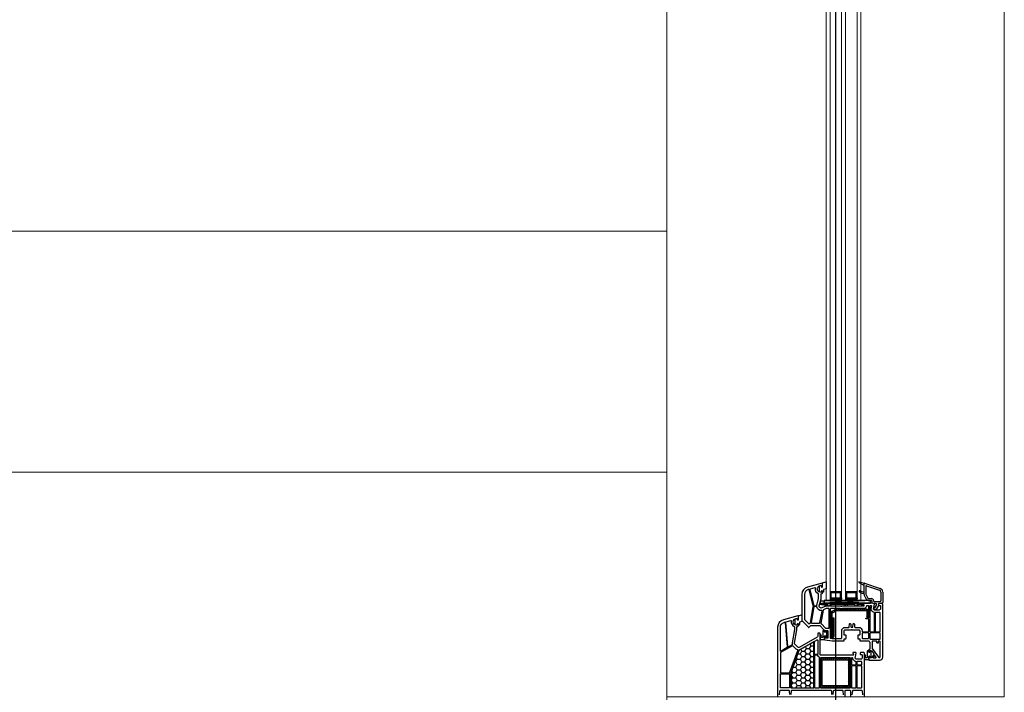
# Model space of a CAD drawing. Header units: millimetres. Extents: x 53645 to 137188, y 78097 to 135542.
# Tile 232 of 256: x 112431 to 113452, y 128631 to 129329. Entities that reach past the tile are written whole.
import ezdxf

# ---------------------------------------------------------------- set-up
doc = ezdxf.new("R2010")
doc.units = ezdxf.units.MM
doc.linetypes.add('CONTI', pattern=[0])
doc.linetypes.add('GOST2.303 5', pattern=[24, 20, -1.5, 1, -1.5])
for name, color, linetype in [('axis_dim', 40, 'CONTI'), ('GASKET', 5, 'Continuous'), ('PVC', 7, 'Continuous'), ('STEEL', 5, 'Continuous')]:
    doc.layers.add(name, color=color, linetype=linetype)
for name, color, linetype, lineweight in [('doors_windows', 4, 'Continuous', 5), ('floor', 179, 'Continuous', 5), ('stair1', 7, 'Continuous', 15)]:
    doc.layers.add(name, color=color, linetype=linetype, lineweight=lineweight)

# ---------------------------------------------------------------- blocks, each defined once
blk = doc.blocks.new('*U38')
at = {"linetype": 'Continuous'}
h = blk.add_hatch(dxfattribs=at)
h.set_pattern_fill('HONEY', color=6, angle=-90, style=0)
h.set_pattern_definition([(270, (-72.136, 52.6428), (2.74963, -4.7625), [3.175, -6.35]), (30, (-72.136, 52.6428), (2.74963, 4.7625), [3.175, -6.35]), (330, (-72.136, 52.6428), (5.49926, -6e-07), [-6.35, 3.175])])
h.paths.add_polyline_path([(56.2, -37.6, 0.57735), (56.7, -36.8), (49, -23.5, -0.079163), (48.6, -22.5, 0.259107), (48.3, -22.1), (24.6, -13.5, 0.087489), (24.4, -13.5), (9.7, -13.5, 0.414214), (9.2, -14), (9.2, -37.1, 0.414214), (9.7, -37.6)])
at = {"color": 1, "linetype": 'Continuous'}
for p, q in [((94, -52), (95.8, -45.4)), ((95.8, -45.4), (95.8, -43.5)), ((95.8, -43.5), (97, -43.9)), ((95.8, -45.4), (97, -45.6)), ((95.8, -45.4), (95.8, -52)), ((95.8, -45.6), (95.8, -52)), ((97, -50), (95.8, -50)), ((97, -43.9), (97, -44.1)), ((97, -44.1), (99.6, -44.8)), ((97, -45.6), (97, -88.6)), ((99.6, -47.9), (97, -47.9)), ((99.6, -44.8), (99.6, -47.9)), ((95.8, -52), (94, -52)), ((94, -83), (94, -52)), ((95.8, -54), (94, -54)), ((95.8, -55), (94, -55)), ((95.8, -54), (95.8, -54.6)), ((95.8, -80), (95.8, -54)), ((97, -76.2), (97, -52)), ((95.8, -69), (94, -69)), ((95.8, -70), (94, -70)), ((95.8, -72), (94, -72)), ((95.8, -80), (94, -80)), ((95.8, -82), (94, -82)), ((95.8, -83), (94, -83)), ((97, -86.7), (95.3, -86.7)), ((95.3, -89.1), (95.3, -86.7)), ((97, -88.6), (95.3, -89.1)), ((95.8, -86.7), (95.8, -82))]:
    blk.add_line(p, q, dxfattribs=at)
at = {"color": 1, "linetype": 'Continuous', "lineweight": 25}
for p, q in [((100, -48.2), (97, -96.2)), ((100, -96.2), (97, -48.2))]:
    blk.add_line(p, q, dxfattribs=at)
at = {"color": 5}
for p, q in [((102.5, -55.3), (101.5, -55.3)), ((102.5, -56.3), (101.5, -56.3)), ((102.5, -57.3), (101.5, -57.3)), ((102.5, -58.3), (101.5, -58.3)), ((102.5, -59.3), (101.5, -59.3)), ((102.5, -60.3), (101.5, -60.3)), ((102.5, -55.3), (102.5, -54.3)), ((103.5, -55.3), (103.5, -54.3)), ((104.5, -55.3), (104.5, -54.3)), ((105.5, -55.3), (105.5, -54.3)), ((106.5, -55.3), (106.5, -54.3)), ((107.5, -55.3), (107.5, -54.3)), ((108, -55.3), (108, -54.3)), ((108, -55.3), (109, -55.3)), ((108, -56.3), (109, -56.3)), ((108, -57.3), (109, -57.3)), ((108, -58.3), (109, -58.3)), ((108, -59.3), (109, -59.3)), ((108, -60.3), (109, -60.3)), ((102.5, -61.3), (101.5, -61.3)), ((102.5, -62.3), (101.5, -62.3)), ((102.5, -63.3), (101.5, -63.3)), ((102.5, -64.3), (101.5, -64.3)), ((102.5, -65.3), (101.5, -65.3)), ((102.5, -65.3), (101.5, -65.3)), ((102.5, -66.3), (101.5, -66.3)), ((102.5, -71.3), (101.5, -71.3)), ((102.5, -65.3), (102.5, -66.3)), ((102.5, -71.3), (102.5, -70.3)), ((103.5, -66.3), (103.5, -65.3)), ((103.5, -71.3), (103.5, -70.3)), ((104.5, -66.3), (104.5, -65.3)), ((104.5, -71.3), (104.5, -70.3)), ((105.5, -66.3), (105.5, -65.3)), ((105.5, -71.3), (105.5, -70.3)), ((106.5, -66.3), (106.5, -65.3)), ((106.5, -71.3), (106.5, -70.3)), ((107.5, -66.3), (107.5, -65.3)), ((107.5, -71.3), (107.5, -70.3)), ((108, -61.3), (109, -61.3)), ((108, -62.3), (109, -62.3)), ((108, -63.3), (109, -63.3)), ((108, -64.3), (109, -64.3)), ((108, -65.3), (109, -65.3)), ((108, -65.3), (109, -65.3)), ((108, -65.3), (108, -66.3)), ((108, -66.3), (109, -66.3)), ((108, -71.3), (108, -70.3)), ((108, -71.3), (109, -71.3)), ((102.5, -72.3), (101.5, -72.3)), ((102.5, -73.3), (101.5, -73.3)), ((102.5, -74.3), (101.5, -74.3)), ((102.5, -75.3), (101.5, -75.3)), ((102.5, -76.3), (101.5, -76.3)), ((102.5, -77.3), (101.5, -77.3)), ((102.5, -78.3), (101.5, -78.3)), ((102.5, -79.3), (101.5, -79.3)), ((102.5, -80.3), (101.5, -80.3)), ((102.5, -81.3), (101.5, -81.3)), ((102.5, -81.3), (101.5, -81.3)), ((102.5, -81.3), (102.5, -82.3)), ((103.5, -82.3), (103.5, -81.3)), ((104.5, -82.3), (104.5, -81.3)), ((105.5, -82.3), (105.5, -81.3)), ((106.5, -82.3), (106.5, -81.3)), ((107.5, -82.3), (107.5, -81.3)), ((108, -72.3), (109, -72.3)), ((108, -73.3), (109, -73.3)), ((108, -74.3), (109, -74.3)), ((108, -75.3), (109, -75.3)), ((108, -76.3), (109, -76.3)), ((108, -77.3), (109, -77.3)), ((108, -78.3), (109, -78.3)), ((108, -79.3), (109, -79.3)), ((108, -80.3), (109, -80.3)), ((108, -81.3), (109, -81.3)), ((108, -81.3), (109, -81.3)), ((108, -81.3), (108, -82.3)), ((102.5, -82.3), (101.5, -82.3)), ((108, -82.3), (109, -82.3))]:
    blk.add_line(p, q, dxfattribs=at)
blk.add_lwpolyline([(56.6, -37.6, 0.57735), (56.8, -37.1), (48.2, -22.2, 0.176327), (48.1, -22.1), (24.6, -13.5, 0.087489), (24.5, -13.5), (9.5, -13.5, 0.414214), (9.2, -13.8), (9.2, -37.3, 0.414214), (9.5, -37.6)], format="xyb", close=True)
at = {"color": 1, "linetype": 'Continuous', "lineweight": 25}
blk.add_lwpolyline([(100, -50.2), (100, -48.2), (97, -48.2), (97, -96.2), (100, -96.2)], close=True, dxfattribs=at)
at = {"color": 5}
for points in [[(101.5, -66.3), (109, -66.3), (109, -54.3), (101.5, -54.3)], [(102.5, -65.3), (108, -65.3), (108, -55.3), (102.5, -55.3)], [(101.5, -82.3), (109, -82.3), (109, -70.3), (101.5, -70.3)], [(102.5, -81.3), (108, -81.3), (108, -71.3), (102.5, -71.3)]]:
    blk.add_lwpolyline(points, close=True, dxfattribs=at)
at = {"layer": 'doors_windows', "color": 5}
for points in [[(100, -50.3), (738, -50.3), (738, -54.3), (100, -54.3)], [(100, -66.3), (738, -66.3), (738, -70.3), (100, -70.3)], [(100, -82.3), (738, -82.3), (738, -86.3), (100, -86.3)]]:
    blk.add_lwpolyline(points, close=True, dxfattribs=at)
at = {"layer": 'GASKET'}
for p, q in [((107.4, -87.5), (107.1, -89.5)), ((118.7, -84.2), (115.7, -89.5)), ((119.4, -84.5), (118, -89.9))]:
    blk.add_line(p, q, dxfattribs=at)
at = {"layer": 'GASKET', "color": 5, "linetype": 'Continuous'}
for points in [[(75.1, -22.6, -0.414214), (74.4, -21.9), (74.4, -21.8, -0.414214), (74.7, -21.5), (75.6, -21.5), (75.8, -21.2, 0.57735), (75.2, -20.3), (74.8, -20.3, -0.414214), (74.3, -19.8), (74.3, -19.5, -0.020024), (74.3, -19.2, -0.390947), (75.3, -18.3), (80.3, -18.3, -0.390947), (81.3, -19.2), (81.3, -19.5), (81.3, -19.8, -0.414214), (80.8, -20.3), (80.3, -20.3, 0.57735), (79.8, -21.2), (80, -21.5), (84, -21.5), (85.1, -24.8, -0.502334), (84.8, -25.2), (78, -25.2), (77.3, -22.8, 0.349418), (77, -22.6)], [(62.1, -49.7, 0.414214), (61.6, -50.2, 0.054959), (61.7, -50.9, 0.351258), (61.9, -51.1), (68.3, -51.1, 0.351258), (68.5, -50.9, 0.054959), (68.6, -50.2, 0.414214), (68.1, -49.7), (67.7, -49.7, -0.57735), (67.2, -48.8), (67.3, -48.5), (68.8, -48.5, 0.414214), (69, -48.3), (69, -47.8, 0.407864), (68, -46.8), (61.8, -46.7, -0.433601), (61.4, -46.2), (61.4, -45.9, -0.363714), (62.2, -45.2), (63.1, -45.1, -0.169782), (63.3, -45.2, 1.241435), (63.8, -44), (60.7, -44, 0.414214), (59.5, -45.2), (59.5, -48.2, 0.414214), (59.8, -48.5), (62.9, -48.5), (63.1, -48.8, -0.57735), (62.6, -49.7)], [(109.2, -47.6, -0.414214), (108.5, -46.9), (108.5, -46.8, -0.414214), (108.8, -46.5), (109.7, -46.5), (109.9, -46.2, 0.57735), (109.3, -45.3), (108.9, -45.3, -0.414214), (108.4, -44.8), (108.4, -44.5, -0.020024), (108.4, -44.2, -0.390947), (109.4, -43.3), (114.4, -43.3, -0.390947), (115.4, -44.2), (115.4, -44.5), (115.4, -44.8, -0.414214), (114.9, -45.3), (114.4, -45.3, 0.57735), (113.9, -46.2), (114.1, -46.5), (118.1, -46.5), (119.2, -49.9, -0.502334), (118.9, -50.3), (112.1, -50.3), (111.4, -47.8, 0.349418), (111.1, -47.6)], [(41.1, -95.7, 0.414214), (40.6, -96.2, 0.054959), (40.7, -96.9, 0.351258), (40.9, -97.1), (47.4, -97.1, 0.351258), (47.6, -96.9, 0.054959), (47.6, -96.2, 0.414214), (47.1, -95.7), (46.7, -95.7, -0.57735), (46.2, -94.8), (46.3, -94.5), (47.8, -94.5, 0.414214), (48, -94.3), (48, -93.8, 0.407864), (47, -92.8), (40.8, -92.7, -0.433601), (40.4, -92.2), (40.5, -91.9, -0.363714), (41.2, -91.2), (42.1, -91.1, -0.169782), (42.3, -91.2, 1.241435), (42.8, -90), (39.7, -90, 0.414214), (38.5, -91.2), (38.5, -94.2, 0.414214), (38.8, -94.5), (41.9, -94.5), (42.1, -94.8, -0.57735), (41.6, -95.7)]]:
    blk.add_lwpolyline(points, format="xyb", close=True, dxfattribs=at)
at = {"layer": 'GASKET'}
for centre, radius, start, end in [((112.4, -88.3), 5, 132.486, 170), ((116.9, -89.3), 8, 150.58, 180), ((109.4, -85.1), 0.6, 330.58, 132.486), ((119, -84.4), 0.4, 345, 150.5133)]:
    blk.add_arc(centre, radius, start, end, dxfattribs=at)
at = {"layer": 'PVC'}
for p, q in [((105.5, -89.7), (101.4, -91.8)), ((106.3, -91.5), (102.2, -93.5)), ((117.7, -89.5), (106.6, -89.5)), ((114.8, -91.4), (106.6, -91.4)), ((108.9, -89.3), (108.9, -89.5)), ((118, -89.9), (112.4, -106.3)), ((118, -89.8), (118, -89.8)), ((91, -100.7), (91, -102.3)), ((93, -100.7), (93, -101.1)), ((93.2, -101.5), (95, -102.6)), ((97, -99.6), (97, -101.9)), ((98.9, -99.9), (98.9, -106.6)), ((99.5, -97.5), (99.1, -97.5)), ((99.8, -99.4), (99.4, -99.4)), ((100, -93.9), (100, -97)), ((101.9, -93.9), (101.9, -97.3)), ((115.2, -92.1), (110.6, -105.7)), ((91.2, -102.7), (94.8, -104.8)), ((94.8, -104.8), (96.4, -104.5)), ((95.3, -102.6), (96.6, -102.4)), ((97, -105), (97, -108.3)), ((97.7, -109), (97, -108.3)), ((108.6, -109), (97.7, -109)), ((108.7, -107.1), (99.4, -107.1))]:
    blk.add_line(p, q, dxfattribs=at)
for points in [[(2, -2), (6.2, -2.4, -0.388879), (6.7, -2.9), (6.7, -11.5, -0.388879), (6.2, -12), (2.3, -12.3, -0.700208)], [(2.3, -14), (6.2, -14.3, -0.388879), (6.7, -14.8), (6.7, -55.2, -0.388879), (6.2, -55.7), (2.3, -56, -0.700208)], [(2.3, -57.7), (6.2, -58, -0.388879), (6.7, -58.5), (6.7, -67.1, -0.388879), (6.2, -67.6), (2, -68, -0.700208)], [(0.5, -70), (6.2, -70, -0.414214), (6.7, -70.5), (6.7, -74.9, -0.414214), (6.2, -75.4), (0.5, -75.4, 0.414214)], [(2, -77.4), (6.2, -77.8, -0.388879), (6.7, -78.3), (6.7, -87.1, -0.388879), (6.2, -87.6), (2, -88, -0.700208)], [(0.5, -90), (45.2, -90), (46, -89.3), (46, -88.8), (45.8, -86, 0.446275), (45.2, -85.5), (44.1, -85.7, 0.36397), (43.7, -86.2), (43.7, -87.2, -0.414214), (43.2, -87.7), (40.5, -87.7, -0.414214), (39, -86.2), (39, -81.4), (40, -80.4), (45.2, -81.5, 0.454146), (45.8, -81), (46, -78.3, 0.51393), (45.6, -78), (43.6, -78.5, -0.493145), (43, -78.1), (43, -45, -0.414214), (44, -44), (65.5, -44, 0.414214), (66, -43.5), (66, -42, 0.414214), (65.5, -41.5), (62.8, -41.5, -0.267949), (61.9, -41), (51.1, -22.3, -0.339454), (51.3, -21.1), (54.6, -17.8, -0.245592), (55.5, -17.5), (69.3, -20, 0.043661), (69.8, -20), (72.5, -20, -0.414214), (73, -20.5, 0.414214), (74, -21.5), (75.6, -21.5), (75.8, -21.2, 0.57735), (75.3, -20.3), (74.8, -20.3, -0.414214), (74.3, -19.8), (74.3, -19.5, -1), (81.3, -19.5), (81.3, -19.8, -0.414214), (80.8, -20.3), (80.4, -20.3, 0.57735), (79.9, -21.2), (80.1, -21.5), (83.7, -21.5, 0.493145), (84, -21.1), (79.9, -5.9, 0.339454), (72.2, 0), (0.5, 0, 0.414214)]]:
    blk.add_lwpolyline(points, format="xyb", dxfattribs=at)
for points in [[(23.9, -3.3), (23.9, -11.9, -0.414214), (23.4, -12.4), (9.7, -12.4, -0.414214), (9.2, -11.9), (9.2, -3.3, -0.414214), (9.7, -2.8), (23.4, -2.8, -0.414214)], [(25.5, -2.8, 0.414214), (25, -3.3), (25, -12.2, 0.315299), (25.4, -12.6), (48.1, -20.9, 0.415199), (48.7, -20.6, -0.110369), (49.5, -19.3), (52.9, -15.9, 0.339454), (53, -15.3), (45.9, -3.1, 0.267949), (45.4, -2.8)], [(47.9, -2.8), (72.2, -2.8, -0.339454), (77.2, -6.7), (77.3, -7.1, -0.466308), (76.9, -7.7), (51.5, -10, -0.291473), (51, -9.7), (47.4, -3.6, -0.57735)], [(52.3, -10.6), (77.3, -8.4, -0.36397), (77.8, -8.8), (79.1, -13.7, -0.546119), (78.8, -14.1, 0.339137), (72.9, -17.2, -0.293253), (72.4, -17.5), (69.8, -17.5), (55.9, -15.1, 0.100742), (54.5, -15.1, -0.329802), (54, -14.9), (51.9, -11.3, -0.548619)], [(24.5, -13.5), (9.7, -13.5, 0.414214), (9.2, -14), (9.2, -37.1, 0.414214), (9.7, -37.6), (56.2, -37.6, 0.57735), (56.7, -36.9), (49, -23.5, -0.079163), (48.6, -22.5, 0.259107), (48.3, -22.1)], [(9.7, -38.3, 0.414214), (9.2, -38.8), (9.2, -42.8, 0.414214), (9.7, -43.3), (40.7, -43.3, 0.252264), (41.1, -43.1, -0.152167), (42.7, -41.8, 0.305615), (43, -41.3), (43, -38.8, 0.414214), (42.5, -38.3)], [(44.2, -38.3), (57.2, -38.3, -0.267949), (57.6, -38.6), (59.1, -41.1, -0.57735), (58.8, -41.5), (44.2, -41.5, -0.414214), (43.7, -41), (43.7, -38.8, -0.414214)], [(9.7, -44.4, 0.414214), (9.2, -44.9), (9.2, -54.1, -1), (9.2, -54.7), (9.2, -65.1, -1), (9.2, -65.7), (9.2, -74.9, 0.414214), (9.7, -75.4), (40, -75.4, 0.414214), (40.5, -74.9), (40.5, -44.9, 0.414214), (40, -44.4)], [(9.7, -76.5, 0.414214), (9.2, -77), (9.2, -81, 0.414214), (9.7, -81.5), (31.5, -81.5, 0.414214), (32, -81), (32, -77, 0.414214), (31.5, -76.5)], [(33.6, -76.5, 0.414214), (33.1, -77), (33.1, -81, 0.414214), (33.6, -81.5), (36, -81.5, 0.372896), (36.5, -81.1, -0.161969), (37.2, -79.7), (38.2, -78.7, -0.198912), (40, -77.9, 0.414214), (40.5, -77.4), (40.5, -77, 0.414214), (40, -76.5)], [(9.7, -82.2, 0.414214), (9.2, -82.7), (9.2, -86.7, 0.414214), (9.7, -87.2), (31.5, -87.2, 0.414214), (32, -86.7), (32, -82.7, 0.414214), (31.5, -82.2)], [(33.6, -82.2, 0.414214), (33.1, -82.7), (33.1, -86.7, 0.414214), (33.6, -87.2), (36, -87.2, 0.414214), (36.5, -86.7), (36.5, -82.7, 0.414214), (36, -82.2)]]:
    blk.add_lwpolyline(points, format="xyb", close=True, dxfattribs=at)
at = {"layer": 'PVC', "linetype": 'Continuous', "lineweight": 25}
for points in [[(96.2, -109), (97, -108.3), (97, -107.8), (96.8, -105, 0.446275), (96.2, -104.5), (95.1, -104.7, 0.36397), (94.7, -105.2), (94.7, -106.2, -0.414214), (94.2, -106.7), (91.5, -106.7, -0.414214), (90, -105.2), (90, -100.4), (91, -99.4), (96.2, -100.5, 0.454146), (96.8, -100), (97, -97.4, 0.016582), (97, -97.2), (97, -89.3, 0.493145), (96.6, -89), (94.6, -89.5, -0.493145), (94, -89.1), (94, -66.7, 0.201513), (93.8, -66.4, -0.420084), (93.8, -65.6, 0.201513), (94, -65.3), (94, -50), (92.2, -45.8, -0.628383), (94.5, -43.1), (101.7, -45), (106.5, -45, -0.414214), (107, -45.5, 0.414214), (108, -46.5), (109.6, -46.5), (109.8, -46.2, 0.57735), (109.3, -45.3), (108.9, -45.3, -0.38517), (108.4, -44.9, -1.105542), (115.3, -44.9, -0.38517), (114.8, -45.3), (114.4, -45.3, 0.57735), (113.9, -46.2), (114.1, -46.5), (117.7, -46.5, 0.493145), (118, -46.1), (113.9, -30.9, 0.339454), (106.2, -25), (79.4, -25, 0.198912), (78.7, -25.3), (72.1, -31.9, 0.414214), (72.1, -32.6), (73.9, -34.3, -0.198912), (74, -34.6), (74, -43.3, -0.198912), (73.9, -43.6), (69.1, -48.4, -0.198912), (68.8, -48.5), (67.4, -48.5), (67.2, -48.8, 0.57735), (67.7, -49.7), (68.2, -49.7, -0.414214), (68.7, -50.2), (68.7, -51.6, -0.414214), (68.2, -52.1), (61.2, -52.1, -0.455633), (60.7, -51.5), (60.9, -50.1, -0.373972), (61.4, -49.7), (62.6, -49.7, 0.57735), (63.1, -48.8), (62.9, -48.5), (59.6, -48.5, 0.373885), (59.1, -48.9), (58, -56.5), (58, -68.6, 0.414214), (58.3, -68.9), (59.9, -68.9, -0.414214), (60.2, -69.2), (60.2, -70.6, 0.414214), (60.5, -70.9), (63.6, -70.9, 0.414214), (63.9, -70.6), (63.9, -69.4, -0.414214), (64.4, -68.9), (68.5, -68.9, -0.414214), (69.5, -69.9), (69.5, -76.3, 0.201513), (69.6, -76.6, -0.420084), (69.6, -77.4, 0.201513), (69.5, -77.7), (69.5, -84.1, -0.414214), (68.5, -85.1), (64.4, -85.1, -0.414214), (63.9, -84.6), (63.9, -83.4, 0.414214), (63.6, -83.1), (60.5, -83.1, 0.414214), (60.2, -83.4), (60.2, -84.8, -0.414214), (59.9, -85.1), (58.3, -85.1, 0.414214), (58, -85.4), (58, -94, -0.414214), (56.5, -95.5), (49.5, -95.5, -0.414214), (49, -95, 0.414214), (48.5, -94.5), (46.4, -94.5), (46.2, -94.8, 0.57735), (46.7, -95.7), (47.2, -95.7, -0.414214), (47.7, -96.2), (47.7, -97.2, -0.244698), (47.5, -97.6), (44.4, -99.7, -0.315299), (43.9, -99.7), (40.5, -97.4, -0.244698), (40.3, -97), (40.3, -96.2, -0.414214), (40.8, -95.7), (41.6, -95.7, 0.57735), (42.1, -94.8), (41.9, -94.5), (38.3, -94.5, 0.414214), (38, -94.8), (38, -106, 0.414214), (41, -109)], [(93.5, -37, 0.109518), (94.8, -36.9), (110.9, -32.6, 0.414214), (111.3, -32), (111.2, -31.7, 0.339454), (106.2, -27.8), (80.6, -27.8, 0.198912), (79.9, -28.1), (75.9, -32.1, 0.382222), (75.8, -32.7, -0.088112), (76.3, -33.7, 0.274835), (76.7, -34)], [(88.9, -46, 0.498043), (89.5, -45.5, -0.394481), (93.2, -40.6, 0.365019), (93.6, -40.1), (93.6, -38.1, 0.36397), (93.2, -37.6), (77.1, -34.8, 0.466308), (76.5, -35.3), (76.5, -43.4, 0.36397), (76.9, -43.9)], [(106.4, -42.5, 0.293253), (106.9, -42.2, -0.339137), (112.8, -39.1, 0.546119), (113.1, -38.7), (111.7, -33.6, 0.414214), (111.1, -33.2), (94.7, -37.6, 0.339454), (94.3, -38.1), (94.3, -40.1, 0.339454), (94.7, -40.5), (102, -42.5, 0.065543), (102.1, -42.5)], [(91, -53.5, 0.414214), (91.5, -53), (91.5, -50.6, 0.103244), (91.5, -50.4), (90.2, -47.6, 0.251284), (89.8, -47.3), (76.4, -44.9, 0.28183), (75.9, -45.1, -0.034736), (75.6, -45.4), (71.3, -49.7, 0.198912), (71.2, -50), (71.2, -53, 0.414214), (71.7, -53.5)], [(80.2, -94.4, 0.414214), (80.7, -93.9), (80.7, -91.9, -1), (81.7, -91.9), (81.7, -93.9, 0.414214), (82.2, -94.4), (94, -94.4, 0.414214), (94.5, -93.9), (94.5, -92.6, 0.387795), (94, -92.1, -0.387795), (91.5, -89.3), (91.5, -67.3, -0.229416), (91.5, -64.7), (91.5, -55.1, 0.414214), (91, -54.6), (61.2, -54.6, 0.373972), (60.7, -55), (60.5, -56.6, 0.034844), (60.5, -56.7), (60.5, -65.9, 0.414214), (61, -66.4), (68.5, -66.4, -0.414214), (72, -69.9), (72, -73.7, 0.39896), (72.5, -74.2), (75.5, -74.4, -0.39896), (76, -74.9), (76, -75.3, -0.39896), (75.5, -75.8), (72.7, -76, 0.442836), (72.3, -76.5, -0.074681), (72.3, -77.5, 0.442836), (72.7, -78), (75.5, -78.2, -0.39896), (76, -78.7), (76, -79.1, -0.39896), (75.5, -79.6), (72.5, -79.8, 0.39896), (72, -80.3), (72, -84.1, -0.414214), (68.5, -87.6), (67.8, -87.6, 0.414214), (67.3, -88.1), (67.3, -93.9, 0.414214), (67.8, -94.4)], [(65.7, -94.4, 0.414214), (66.2, -93.9), (66.2, -88.1, 0.414214), (65.7, -87.6), (61, -87.6, 0.414214), (60.5, -88.1), (60.5, -93.9, 0.414214), (61, -94.4)], [(42.7, -100.9, 0.520567), (42.7, -100.1), (41.1, -99, 0.606815), (40.3, -99.4), (40.3, -101.7, 0.606815), (41.1, -102.1)], [(57.3, -106.2, 0.414214), (57.8, -105.7), (57.8, -104.7, 0.414214), (57.3, -104.2), (56, -104.2, -0.414214), (55.5, -103.7), (55.5, -103.5, -0.414214), (56, -103), (57.3, -103, 0.414214), (57.8, -102.5), (57.8, -98.5, 0.436376), (57.3, -98, -0.01877), (57, -98), (50.5, -98, 0.153915), (50.2, -98.1), (41, -104.6, 0.244698), (40.8, -105), (40.8, -105.7, 0.414214), (41.3, -106.2)], [(65.7, -106.2, 0.414214), (66.2, -105.7), (66.2, -96, 0.414214), (65.7, -95.5), (60.5, -95.5, 0.284915), (60.1, -95.8, -0.045769), (59.7, -96.4, 0.162278), (59.6, -96.7), (59.6, -105.7, 0.414214), (60.1, -106.2)], [(87, -100.5, 0.372896), (87.5, -100.1, -0.161969), (88.2, -98.7), (89.2, -97.7, -0.251647), (91.5, -97), (93.9, -97.5, 0.4743), (94.5, -97), (94.5, -96, 0.414214), (94, -95.5), (67.8, -95.5, 0.414214), (67.3, -96), (67.3, -100, 0.414214), (67.8, -100.5)], [(87, -106.2, 0.414214), (87.5, -105.7), (87.5, -101.7, 0.414214), (87, -101.2), (67.8, -101.2, 0.414214), (67.3, -101.7), (67.3, -105.7, 0.414214), (67.8, -106.2)]]:
    blk.add_lwpolyline(points, format="xyb", close=True, dxfattribs=at)
at = {"layer": 'PVC'}
for centre, radius, start, end in [((102.4, -93.9), 2.4, 115.9205, 180), ((106.6, -91.9), 2.4, 90, 115.9205), ((106.6, -91.9), 0.5, 90, 115.9205), ((114.8, -91.9), 0.5, 341.2519, 90), ((117.7, -89.8), 0.3, 341.2519, 90), ((92, -100.7), 1, 0, 180), ((93.5, -101.1), 0.5, 180, 240), ((96.5, -101.9), 0.5, 280, 0), ((99.1, -99.6), 2.1, 90, 180), ((99.4, -99.9), 0.5, 90, 180), ((99.5, -97), 0.5, 270, 0), ((99.8, -97.3), 2.1, 270, 0), ((102.4, -93.9), 0.5, 115.9205, 180), ((91.5, -102.3), 0.5, 180, 240), ((95.3, -102.1), 0.5, 240, 280), ((96.5, -105), 0.5, 0, 100), ((99.4, -106.6), 0.5, 180, 270), ((108.6, -105), 2.1, 270, 341.2519), ((108.6, -105), 4, 270, 341.2519)]:
    blk.add_arc(centre, radius, start, end, dxfattribs=at)
at = {"layer": 'STEEL', "color": 5, "linetype": 'Continuous'}
for p, q in [((9.9, -46.1), (11.4, -47.6)), ((9.9, -48.2), (11.4, -49.7)), ((9.9, -50.3), (11.4, -51.8)), ((10.9, -44.9), (12.3, -46.3)), ((12.9, -44.8), (14.4, -46.3)), ((15, -44.8), (16.5, -46.3)), ((17.1, -44.8), (18.6, -46.3)), ((19.3, -44.8), (20.8, -46.3)), ((21.4, -44.8), (22.9, -46.3)), ((23.5, -44.8), (24.7, -46)), ((25.6, -44.8), (27.1, -46.3)), ((27.7, -44.8), (29.2, -46.3)), ((29.9, -44.8), (31.4, -46.3)), ((32, -44.8), (33.5, -46.3)), ((34.1, -44.8), (35.6, -46.3)), ((36.2, -44.8), (37.7, -46.3)), ((38.3, -44.8), (39.9, -46.4)), ((38.4, -47), (39.9, -48.5)), ((38.4, -49.1), (39.9, -50.6)), ((9.9, -52.4), (11.4, -53.9)), ((9.9, -54.5), (11.4, -56)), ((9.9, -56.7), (11.4, -58.2)), ((9.9, -58.8), (11.4, -60.3)), ((9.9, -60.9), (11.4, -62.4)), ((38.4, -51.2), (39.9, -52.7)), ((38.4, -53.3), (39.9, -54.8)), ((38.4, -55.5), (39.9, -57)), ((38.4, -57.6), (39.9, -59.1)), ((38.4, -59.7), (39.9, -61.2)), ((61.4, -56.8), (63.1, -58.5)), ((62.1, -55.2), (63.4, -56.5)), ((63.7, -56.9), (65.3, -58.5)), ((64.2, -55), (65.7, -56.5)), ((66, -56.9), (67.6, -58.5)), ((66.4, -55), (67.9, -56.5)), ((68.3, -56.9), (69.8, -58.5)), ((68.7, -55), (70.2, -56.5)), ((70.5, -56.9), (72.1, -58.5)), ((70.9, -55), (72.4, -56.5)), ((72.8, -56.9), (74.4, -58.5)), ((73.2, -55), (74.7, -56.5)), ((75, -56.9), (76.6, -58.5)), ((75.5, -55), (77, -56.5)), ((77.3, -56.9), (78.9, -58.5)), ((77.7, -55), (79.2, -56.5)), ((79.6, -56.9), (81.2, -58.5)), ((80, -55), (81.5, -56.5)), ((82.3, -55), (83.8, -56.5)), ((84.5, -55), (86, -56.5)), ((86.8, -55), (89.3, -57.5)), ((88.2, -58.7), (91, -61.5)), ((9.9, -63), (11.4, -64.5)), ((9.9, -65.1), (11.4, -66.6)), ((9.9, -67.3), (11.4, -68.8)), ((9.9, -69.4), (11.4, -70.9)), ((38.4, -61.8), (39.9, -63.3)), ((38.4, -63.9), (39.9, -65.4)), ((38.4, -66.1), (39.9, -67.6)), ((38.4, -68.2), (39.9, -69.7)), ((38.4, -70.3), (39.9, -71.8)), ((89.5, -62.3), (91, -63.8)), ((89.5, -64.6), (91, -66.1)), ((89.5, -66.8), (91, -68.3)), ((89.5, -69.1), (91, -70.6)), ((89.5, -71.3), (91, -72.8)), ((9.9, -71.5), (11.4, -73)), ((10, -73.7), (11, -74.7)), ((11.7, -73.3), (13.2, -74.8)), ((13.8, -73.3), (15.3, -74.8)), ((15.9, -73.3), (17.4, -74.8)), ((18.1, -73.3), (19.6, -74.8)), ((20.2, -73.3), (21.7, -74.8)), ((22.3, -73.3), (23.8, -74.8)), ((24.4, -73.3), (25.9, -74.8)), ((26.5, -73.3), (28, -74.8)), ((28.7, -73.3), (30.2, -74.8)), ((30.8, -73.3), (32.3, -74.8)), ((32.9, -73.3), (34.4, -74.8)), ((35, -73.3), (36.5, -74.8)), ((37.1, -73.3), (38.6, -74.8)), ((38.4, -72.4), (39.8, -73.8)), ((89.5, -73.6), (91, -75.1)), ((89.5, -75.9), (91, -77.4)), ((89.5, -78.1), (91, -79.6)), ((89.5, -80.4), (91, -81.9)), ((89.5, -82.7), (91, -84.2)), ((89.5, -84.9), (91, -86.4)), ((89.5, -87.2), (91, -88.7)), ((89.5, -89.4), (91, -90.9)), ((89.5, -91.7), (90.7, -92.9)), ((82.5, -93.8), (82.6, -93.8)), ((83.4, -92.3), (84.9, -93.8)), ((85.6, -92.3), (87.1, -93.8)), ((87.9, -92.3), (89.3, -93.8))]:
    blk.add_line(p, q, dxfattribs=at)
blk.add_lwpolyline([(24.7, -46.3), (24.7, -44.8), (11.4, -44.8, 0.414214), (9.9, -46.3), (9.9, -73.3, 0.414214), (11.4, -74.8), (38.4, -74.8, 0.414214), (39.9, -73.3), (39.9, -46.3, 0.414214), (38.4, -44.8), (25.2, -44.8), (25.2, -46.3), (38.4, -46.3), (38.4, -73.3), (11.4, -73.3), (11.4, -46.3)], format="xyb", close=True, dxfattribs=at)
at = {"layer": 'STEEL', "linetype": 'Continuous'}
blk.add_lwpolyline([(91, -91.8), (91, -61.5, 0.116434), (90.8, -60.6), (88.6, -56.1, 0.284079), (86.8, -55), (62.9, -55, 0.414214), (61.4, -56.5), (61.4, -57, 0.414214), (62.9, -58.5), (81.4, -58.5), (81.4, -56.9), (62.8, -56.9, -0.940252), (62.8, -56.5), (86.7, -56.5, -0.228035), (87.2, -56.8), (89.5, -61.3, -0.116434), (89.5, -61.5), (89.5, -91.8, -0.414214), (89, -92.3), (82.5, -92.3), (82.5, -93.8), (89, -93.8, 0.414214)], format="xyb", close=True, dxfattribs=at)

msp = doc.modelspace()

# ---------------------------------------------------------------- hatches: boundary and pattern name
at = {"layer": 'floor', "ltscale": 100}
h = msp.add_hatch(dxfattribs=at)
h.set_pattern_fill('DOLMIT', color=8, scale=1000)
h.set_pattern_definition([(0, (94912.83, 81359.35), (0, 250), []), (45, (94912.8, 81359.35), (-500, 500), [353.553, -707.107])])
h.paths.add_polyline_path([(113102.3, 132146.4), (110102.3, 132146.4), (110102.3, 127621.2), (110102.3, 122496.4), (113102.3, 122496.4)])

# ---------------------------------------------------------------- linework, layer by layer
at = {"layer": 'axis_dim', "linetype": 'GOST2.303 5', "lineweight": 25, "ltscale": 100}
msp.add_lwpolyline([(113277.3, 132206), (113277.3, 120177.4)], dxfattribs=at)
at = {"layer": 'doors_windows', "lineweight": 20, "ltscale": 50}
msp.add_lwpolyline([(113102.3, 128626.5), (113452.3, 128626.5), (113452.3, 130226.5), (113102.3, 130226.5)], close=True, dxfattribs=at)
at = {"layer": 'stair1', "ltscale": 75}
msp.add_lwpolyline([(113102.3, 132146.4), (110102.3, 132146.4), (110102.3, 127621.2), (110102.3, 122496.4), (113102.3, 122496.4)], close=True, dxfattribs=at)

# ---------------------------------------------------------------- block references
at = {"ltscale": 100, "rotation": 89.99999999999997}
msp.add_blockref('*U38', (113217.3, 128626.5), dxfattribs=at)

doc.saveas('drawing.dxf')
